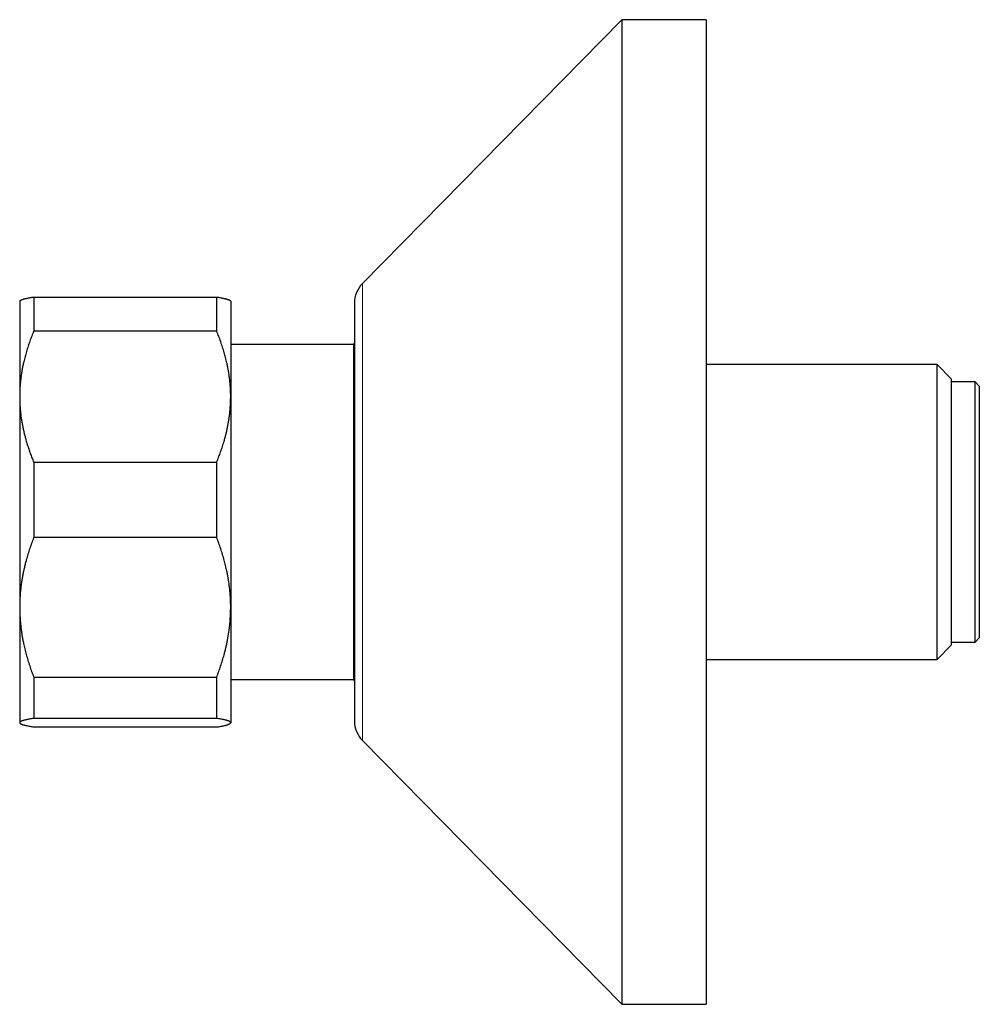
# Model space of a CAD drawing. Header units: millimetres. Extents: x 8 to 869, y 12 to 463.
# Tile 8 of 51: x 187 to 255, y 377 to 447. Entities that reach past the tile are written whole.
import ezdxf

# ---------------------------------------------------------------- set-up
doc = ezdxf.new("R2010")
doc.units = ezdxf.units.MM

msp = doc.modelspace()

# ---------------------------------------------------------------- linework, layer by layer
at = {"color": 7, "linetype": 'Continuous', "lineweight": 30}
for p, q in [((229.714, 447.084), (211.287, 428.336)), ((235.714, 447.084), (229.714, 447.084)), ((229.714, 447.084), (229.714, 377.084)), ((235.714, 447.084), (235.714, 377.084)), ((186.94, 427.107), (186.917, 427.084)), ((186.917, 427.084), (186.917, 420.288)), ((187.917, 427.368), (187.917, 424.949)), ((187.917, 427.368), (200.917, 427.368)), ((200.917, 427.368), (200.917, 424.949)), ((201.917, 427.084), (201.894, 427.107)), ((201.917, 427.084), (201.917, 420.288)), ((210.714, 426.934), (210.714, 397.234)), ((200.917, 424.949), (187.917, 424.949)), ((210.637, 423.984), (201.917, 423.984)), ((210.714, 424.117), (210.637, 423.984)), ((210.637, 423.984), (210.637, 412.084)), ((252.137, 422.562), (235.714, 422.562)), ((253.137, 421.562), (252.137, 422.562)), ((252.137, 412.084), (252.137, 422.562)), ((253.137, 421.562), (253.137, 412.084)), ((254.837, 421.334), (253.137, 421.334)), ((255.137, 421.034), (254.837, 421.334)), ((254.837, 402.834), (254.837, 421.334)), ((255.137, 421.034), (255.137, 403.134)), ((186.917, 420.288), (186.917, 405.311)), ((201.917, 420.288), (201.917, 405.311)), ((187.917, 415.627), (187.917, 410.279)), ((187.917, 415.627), (200.917, 415.627)), ((200.917, 415.627), (200.917, 410.279)), ((210.637, 412.084), (210.637, 400.184)), ((252.137, 401.607), (252.137, 412.084)), ((253.137, 412.084), (253.137, 402.607)), ((200.917, 410.279), (187.917, 410.279)), ((186.917, 405.311), (186.917, 397.107)), ((201.917, 405.311), (201.917, 397.107)), ((252.137, 401.607), (253.137, 402.607)), ((253.137, 402.834), (254.837, 402.834)), ((254.837, 402.834), (255.137, 403.134)), ((235.714, 401.607), (252.137, 401.607)), ((187.917, 400.343), (200.917, 400.343)), ((187.917, 400.343), (187.917, 397.414)), ((200.917, 400.343), (200.917, 397.414)), ((201.917, 400.184), (210.637, 400.184)), ((210.637, 400.184), (210.714, 400.052)), ((186.917, 397.107), (186.917, 397.084)), ((186.917, 397.084), (186.941, 397.061)), ((200.917, 397.414), (187.917, 397.414)), ((201.894, 397.061), (201.917, 397.084)), ((201.917, 397.107), (201.917, 397.084)), ((187.917, 396.8), (200.917, 396.8)), ((211.287, 395.832), (229.714, 377.084)), ((229.714, 377.084), (235.714, 377.084))]:
    msp.add_line(p, q, dxfattribs=at)
at = {"color": 252, "linetype": 'Continuous', "lineweight": 0}
msp.add_line((211.287, 428.336), (211.287, 395.832), dxfattribs=at)
at = {"color": 7, "linetype": 'Continuous', "lineweight": 30}
for centre, start, end in [((212.714, 426.934), 135.49578, 180), ((212.714, 397.234), 180, 224.50422)]:
    msp.add_arc(centre, 2, start, end, dxfattribs=at)
for points, knots in [([(186.941, 427.107), (186.945, 427.111), (186.954, 427.12), (186.977, 427.136), (187.013, 427.155), (187.062, 427.177), (187.121, 427.199), (187.183, 427.218), (187.246, 427.235), (187.306, 427.251), (187.371, 427.266), (187.45, 427.284), (187.546, 427.303), (187.661, 427.325), (187.784, 427.347), (187.873, 427.361), (187.917, 427.368)], [0, 0, 0, 0, 0.042891, 0.100778, 0.181985, 0.263191, 0.3446, 0.426009, 0.484909, 0.54381, 0.602774, 0.661739, 0.74623, 0.830721, 0.91536, 1, 1, 1, 1]), ([(200.917, 427.368), (200.961, 427.361), (201.049, 427.347), (201.172, 427.325), (201.287, 427.304), (201.383, 427.284), (201.463, 427.266), (201.529, 427.251), (201.59, 427.235), (201.647, 427.219), (201.699, 427.203), (201.746, 427.187), (201.787, 427.171), (201.828, 427.152), (201.865, 427.131), (201.888, 427.116), (201.894, 427.107), (201.894, 427.107)], [0, 0, 0, 0, 0.083965, 0.167929, 0.252033, 0.336136, 0.396242, 0.456347, 0.516519, 0.576691, 0.637667, 0.698643, 0.759701, 0.820759, 0.908058, 0.995356, 1, 1, 1, 1]), ([(187.917, 424.949), (187.869, 424.83), (187.772, 424.591), (187.637, 424.23), (187.512, 423.866), (187.398, 423.499), (187.294, 423.129), (187.21, 422.785), (187.141, 422.47), (187.086, 422.183), (187.039, 421.896), (186.998, 421.606), (186.966, 421.315), (186.942, 421.023), (186.925, 420.731), (186.918, 420.486), (186.918, 420.338), (186.917, 420.288)], [0, 0, 0, 0, 0.079493, 0.158994, 0.238484, 0.318379, 0.398285, 0.478176, 0.539228, 0.600293, 0.661357, 0.722407, 0.783942, 0.845492, 0.907042, 0.968576, 1, 1, 1, 1]), ([(201.917, 420.288), (201.917, 420.338), (201.917, 420.489), (201.909, 420.74), (201.892, 421.042), (201.866, 421.343), (201.832, 421.644), (201.791, 421.928), (201.746, 422.195), (201.699, 422.446), (201.637, 422.736), (201.558, 423.063), (201.456, 423.435), (201.34, 423.812), (201.21, 424.194), (201.07, 424.574), (200.968, 424.824), (200.917, 424.949)], [0, 0, 0, 0, 0.031424, 0.0949, 0.158402, 0.221914, 0.285418, 0.348895, 0.402258, 0.455627, 0.508991, 0.587623, 0.666255, 0.749676, 0.833123, 0.916573, 1, 1, 1, 1]), ([(186.917, 420.288), (186.918, 420.184), (186.92, 419.977), (186.935, 419.665), (186.957, 419.354), (186.989, 419.044), (187.028, 418.751), (187.072, 418.475), (187.119, 418.216), (187.172, 417.959), (187.231, 417.705), (187.294, 417.454), (187.369, 417.18), (187.457, 416.884), (187.561, 416.567), (187.672, 416.252), (187.79, 415.938), (187.875, 415.731), (187.917, 415.627)], [0, 0, 0, 0, 0.065449, 0.130926, 0.196415, 0.261894, 0.327345, 0.382403, 0.437466, 0.492525, 0.54654, 0.60056, 0.654576, 0.723644, 0.792733, 0.861832, 0.930927, 1, 1, 1, 1]), ([(200.917, 415.627), (200.968, 415.75), (201.068, 415.997), (201.206, 416.37), (201.334, 416.745), (201.438, 417.081), (201.521, 417.378), (201.587, 417.634), (201.647, 417.89), (201.702, 418.146), (201.75, 418.402), (201.796, 418.68), (201.838, 418.983), (201.873, 419.308), (201.899, 419.635), (201.914, 419.961), (201.916, 420.179), (201.917, 420.288)], [0, 0, 0, 0, 0.082024, 0.16407, 0.246113, 0.328132, 0.383157, 0.438186, 0.49321, 0.547623, 0.602041, 0.656454, 0.725142, 0.793863, 0.862595, 0.931314, 1, 1, 1, 1]), ([(187.917, 410.279), (187.867, 410.148), (187.767, 409.885), (187.629, 409.488), (187.501, 409.088), (187.397, 408.729), (187.314, 408.413), (187.248, 408.14), (187.188, 407.867), (187.133, 407.595), (187.085, 407.322), (187.039, 407.025), (186.997, 406.703), (186.961, 406.356), (186.936, 406.008), (186.92, 405.659), (186.918, 405.427), (186.917, 405.311)], [0, 0, 0, 0, 0.082024, 0.16407, 0.246113, 0.328132, 0.383157, 0.438186, 0.49321, 0.547623, 0.602041, 0.656454, 0.725142, 0.793863, 0.862595, 0.931314, 1, 1, 1, 1]), ([(201.917, 405.311), (201.917, 405.369), (201.916, 405.533), (201.909, 405.805), (201.891, 406.126), (201.865, 406.446), (201.83, 406.766), (201.79, 407.068), (201.745, 407.352), (201.697, 407.619), (201.635, 407.926), (201.556, 408.274), (201.454, 408.67), (201.339, 409.071), (201.21, 409.476), (201.07, 409.88), (200.968, 410.146), (200.917, 410.279)], [0, 0, 0, 0, 0.034083, 0.097391, 0.160726, 0.22407, 0.287406, 0.350716, 0.403936, 0.457161, 0.510382, 0.588811, 0.66724, 0.750415, 0.833615, 0.916819, 1, 1, 1, 1]), ([(186.917, 405.311), (186.918, 405.253), (186.918, 405.089), (186.926, 404.817), (186.944, 404.496), (186.97, 404.176), (187.004, 403.856), (187.045, 403.554), (187.09, 403.27), (187.138, 403.004), (187.2, 402.696), (187.279, 402.348), (187.381, 401.952), (187.496, 401.552), (187.625, 401.146), (187.765, 400.743), (187.867, 400.476), (187.917, 400.343)], [0, 0, 0, 0, 0.034083, 0.097391, 0.160726, 0.22407, 0.287406, 0.350716, 0.403936, 0.457161, 0.510382, 0.588811, 0.66724, 0.750415, 0.833615, 0.916819, 1, 1, 1, 1]), ([(200.917, 400.343), (200.968, 400.474), (201.068, 400.737), (201.206, 401.134), (201.334, 401.535), (201.438, 401.893), (201.521, 402.209), (201.587, 402.482), (201.647, 402.755), (201.702, 403.028), (201.75, 403.3), (201.796, 403.597), (201.838, 403.92), (201.873, 404.267), (201.899, 404.614), (201.914, 404.963), (201.916, 405.195), (201.917, 405.311)], [0, 0, 0, 0, 0.082024, 0.16407, 0.246113, 0.328132, 0.383157, 0.438186, 0.49321, 0.547623, 0.602041, 0.656454, 0.725142, 0.793863, 0.862595, 0.931314, 1, 1, 1, 1]), ([(187.917, 397.414), (187.886, 397.409), (187.823, 397.398), (187.721, 397.381), (187.612, 397.362), (187.501, 397.34), (187.398, 397.318), (187.308, 397.297), (187.23, 397.277), (187.164, 397.258), (187.103, 397.238), (187.048, 397.217), (187.001, 397.195), (186.964, 397.173), (186.937, 397.151), (186.921, 397.129), (186.918, 397.114), (186.917, 397.107)], [0, 0, 0, 0, 0.051217, 0.102435, 0.174578, 0.246739, 0.318897, 0.391038, 0.45329, 0.515548, 0.577799, 0.64795, 0.718111, 0.78826, 0.858836, 0.929425, 1, 1, 1, 1]), ([(186.917, 397.107), (186.918, 397.103), (186.918, 397.093), (186.927, 397.075), (186.946, 397.054), (186.976, 397.033), (187.014, 397.012), (187.06, 396.992), (187.113, 396.973), (187.17, 396.954), (187.235, 396.936), (187.313, 396.916), (187.407, 396.894), (187.52, 396.87), (187.643, 396.847), (187.774, 396.823), (187.87, 396.808), (187.917, 396.8)], [0, 0, 0, 0, 0.034083, 0.101348, 0.168644, 0.235952, 0.303251, 0.370518, 0.430447, 0.490389, 0.550332, 0.610262, 0.688185, 0.766138, 0.844107, 0.922069, 1, 1, 1, 1]), ([(201.917, 397.107), (201.917, 397.11), (201.916, 397.121), (201.909, 397.137), (201.891, 397.157), (201.866, 397.177), (201.831, 397.196), (201.789, 397.216), (201.738, 397.236), (201.679, 397.255), (201.612, 397.275), (201.538, 397.294), (201.447, 397.316), (201.339, 397.339), (201.21, 397.364), (201.07, 397.389), (200.968, 397.405), (200.917, 397.414)], [0, 0, 0, 0, 0.034083, 0.096966, 0.159875, 0.222793, 0.285704, 0.348589, 0.412302, 0.476038, 0.539783, 0.603523, 0.66724, 0.750415, 0.833615, 0.916819, 1, 1, 1, 1]), ([(200.917, 396.8), (200.961, 396.807), (201.049, 396.821), (201.178, 396.844), (201.303, 396.868), (201.422, 396.892), (201.525, 396.916), (201.611, 396.939), (201.683, 396.96), (201.745, 396.981), (201.796, 397.001), (201.837, 397.021), (201.87, 397.04), (201.896, 397.061), (201.914, 397.083), (201.916, 397.099), (201.917, 397.107)], [0, 0, 0, 0, 0.071735, 0.143469, 0.225601, 0.307744, 0.389874, 0.458872, 0.527878, 0.596875, 0.660241, 0.723623, 0.787005, 0.85037, 0.925185, 1, 1, 1, 1])]:
    msp.add_open_spline(points, degree=3, knots=knots, dxfattribs=at)

doc.saveas('drawing.dxf')
